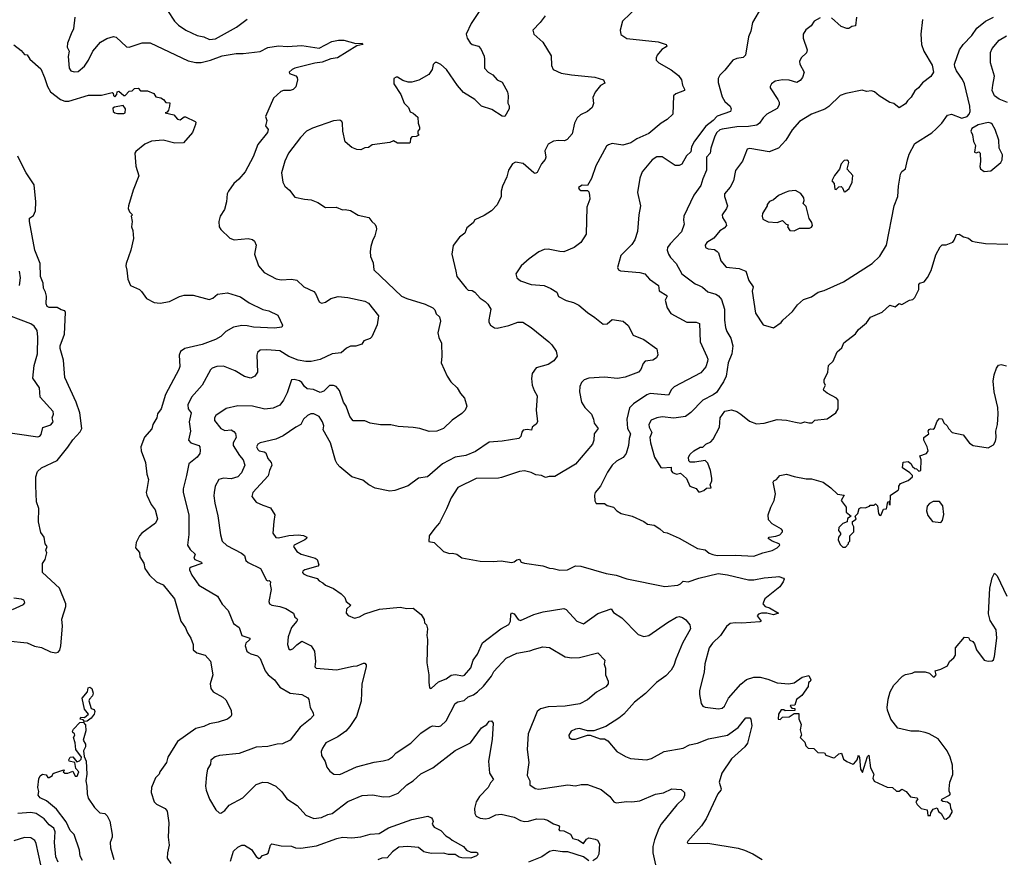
# Model space of a CAD drawing. Extents: x 1863118 to 1989590, y 394482 to 532474.
# Tile 99 of 215: x 1924159 to 1931679, y 473946 to 480355. Entities that reach past the tile are written whole.
import ezdxf

# ---------------------------------------------------------------- set-up
doc = ezdxf.new("R2010")
doc.units = 0

msp = doc.modelspace()

# ---------------------------------------------------------------- linework, layer by layer
at = {"layer": '0CON20XD'}
for points in [[(1928880, 480455), (1928763.8, 480345), (1928743.8, 480275), (1928751.2, 480241.2), (1928795, 480212.5), (1929035, 480185.7), (1929096.7, 480165), (1929101.2, 480155), (1929095, 480146.7), (1929062.8, 480127.2), (1929027.8, 480085), (1929019.4, 480065), (1929019.2, 480045), (1929040, 480025), (1929135, 479973.3), (1929189.8, 479929.8), (1929212.5, 479895), (1929221.4, 479855), (1929235.8, 479825), (1929235, 479813.3), (1929170.5, 479789.5), (1929153.3, 479775), (1929146.7, 479635), (1929105, 479593.3), (1929057.5, 479565), (1928965, 479485.8), (1928871.2, 479445), (1928826.7, 479415), (1928765, 479397.5), (1928685, 479410.8), (1928655, 479400.8), (1928640.9, 479389.1), (1928560.2, 479239.8), (1928525, 479142.5), (1928495, 479090), (1928455, 479092.5), (1928427.5, 479075), (1928430.7, 479060.7), (1928445, 479052.5), (1928495, 479050), (1928505, 479040), (1928510, 479015), (1928512.5, 478985), (1928491.2, 478925), (1928485, 478717.5), (1928443.8, 478655), (1928393.3, 478615), (1928315, 478584), (1928284.1, 478585.9), (1928195, 478604.3), (1928165, 478600), (1928125, 478582), (1928049.7, 478530.3), (1927990, 478475), (1927948.8, 478415), (1927956.2, 478385), (1927985, 478362.9), (1928064.5, 478334.5), (1928165, 478325.8), (1928215, 478304.3), (1928260, 478275), (1928273.4, 478243.4), (1928332.1, 478212.1), (1928387.6, 478197.6), (1928430, 478175), (1928495, 478118.8), (1928552.4, 478082.4), (1928615, 478031.2), (1928645.7, 478034.3), (1928685, 478066), (1928767.5, 478055), (1928805, 478020), (1928845, 477948), (1928926.7, 477915), (1929025, 477842.5), (1929033.6, 477796.4), (1929023.3, 477775), (1928994.1, 477755.9), (1928935, 477748.1), (1928920.2, 477729.8), (1928901.9, 477685), (1928885, 477665.7), (1928783.8, 477626.2), (1928725, 477616.5), (1928625, 477627.1), (1928505, 477619.2), (1928470, 477605), (1928450, 477585), (1928436.2, 477555), (1928434, 477515), (1928450, 477435), (1928476.2, 477395), (1928525, 477343.3), (1928542, 477305), (1928547.5, 477275), (1928576.9, 477235), (1928545.8, 477195), (1928544, 477145), (1928532.5, 477115), (1928405, 476961.9), (1928245, 476868.8), (1928201.7, 476868.3), (1928175, 476860), (1928145, 476877.1), (1928100.9, 476880.9), (1928065, 476900), (1928015, 476912.2), (1927975, 476906.7), (1927838.5, 476861.5), (1927815, 476855.7), (1927645, 476852.5), (1927504.2, 476785), (1927453.6, 476706.4), (1927419.1, 476620.9), (1927366.2, 476515), (1927328.8, 476475), (1927287.5, 476415), (1927282.5, 476372.5), (1927323.6, 476363.6), (1927395, 476296.7), (1927440.7, 476280.7), (1927465, 476283.8), (1927497.5, 476275), (1927535, 476246.7), (1927675, 476221.9), (1927775, 476219.4), (1927835, 476224.5), (1927915, 476211.1), (1927934.2, 476215.8), (1927955, 476233.3), (1927975, 476236.2), (1927990, 476215), (1928015, 476207.1), (1928155, 476185.7), (1928205, 476168), (1928234.2, 476165.8), (1928285, 476153.3), (1928343, 476157), (1928405, 476186.7), (1928445, 476183.3), (1928637.7, 476127.7), (1928715, 476116.2), (1928795, 476086.2), (1929085, 476029.8), (1929185, 476038.8), (1929205, 476048.2), (1929225, 476069.4), (1929263, 476063), (1929345, 476091.9), (1929492.1, 476127.9), (1929565, 476118.1), (1929725, 476079.4), (1929765, 476079.4), (1929845, 476094.4), (1929935, 476102.5), (1929955.8, 476105.8), (1929993, 476093), (1929996.7, 476085), (1929988.8, 476065), (1929964.2, 476025), (1929850, 475935), (1929834.2, 475895), (1929852.5, 475875), (1929885.6, 475865.6), (1929954, 475825), (1929915, 475813.5), (1929864.6, 475825.4), (1929824.5, 475825.5), (1929802.1, 475817.9), (1929790, 475805), (1929822.5, 475765), (1929811.2, 475758.8), (1929675, 475748.2), (1929622.2, 475752.2), (1929584.1, 475745.9), (1929558, 475722), (1929510.8, 475655), (1929449.2, 475595), (1929425, 475560), (1929392.4, 475437.6), (1929387.1, 475375), (1929352, 475235), (1929351.2, 475205), (1929363.3, 475135), (1929377.5, 475115), (1929395, 475106.7), (1929495.7, 475094.3), (1929525, 475100.8), (1929542, 475115), (1929572.9, 475175), (1929666.8, 475283.2), (1929710.3, 475319.7), (1929765, 475335.8), (1929815, 475335.7), (1929872.1, 475322.1), (1929945, 475292.5), (1930034.2, 475285.8), (1930075, 475294), (1930135, 475336.2), (1930185, 475350), (1930200, 475315), (1930196.4, 475303.6), (1930182.5, 475295), (1930180, 475265), (1930133, 475197), (1930092.5, 475165), (1930078.3, 475121.7), (1930045, 475120), (1930042.5, 475115), (1930055, 475100), (1930078.3, 475098.3), (1930078.3, 475081.7), (1930005, 475080), (1929995, 475087.5), (1929975, 475087.5), (1929953.3, 475055), (1929952.5, 475015), (1929967, 475013), (1929985, 475030), (1930035, 475032.5), (1930075, 475060), (1930108.3, 475058.3), (1930108.3, 475018.3), (1930127.5, 474975), (1930120, 474935), (1930130, 474895), (1930120, 474875), (1930155, 474840), (1930163, 474813), (1930180, 474795), (1930225, 474792.5), (1930255, 474762.5), (1930305, 474760), (1930315, 474740), (1930375, 474720), (1930385, 474722.5), (1930415, 474752.5), (1930435, 474757.5), (1930451.7, 474711.7), (1930475, 474692.5), (1930523, 474673), (1930530, 474675), (1930554, 474706), (1930565, 474740), (1930573, 474723), (1930581.2, 474635), (1930595, 474610), (1930635, 474730), (1930645, 474740), (1930655.7, 474645), (1930683.3, 474595), (1930674, 474565), (1930685, 474542.5), (1930785, 474497.5), (1930825, 474493.3), (1930855, 474467.5), (1930875, 474467.5), (1930895, 474482.5), (1930930, 474465), (1930963, 474423), (1931010, 474415), (1931018.3, 474408.3), (1931002.5, 474385), (1931012.5, 474365), (1931043.9, 474333.9), (1931090, 474325), (1931095, 474280), (1931115, 474280), (1931118.3, 474301.7), (1931135, 474330), (1931165, 474340), (1931175, 474310), (1931196.4, 474296.4), (1931220, 474255), (1931235, 474252.5), (1931262.5, 474275), (1931280, 474305), (1931280, 474315), (1931270, 474335), (1931267.5, 474365), (1931245, 474383.3), (1931208.3, 474388.3), (1931200, 474395), (1931202.5, 474405), (1931260, 474435), (1931267.5, 474445), (1931257.5, 474465), (1931257.5, 474485), (1931263.3, 474535), (1931286.1, 474593.9), (1931283.6, 474663.6), (1931266.2, 474725), (1931241.2, 474775), (1931172.5, 474865)], [(1929825, 480450), (1929756.4, 480333.6), (1929743.8, 480266.2), (1929723.8, 480225), (1929701.2, 480085), (1929685, 480066.7), (1929635, 480059.2), (1929604.5, 480045.5), (1929545, 479968.8), (1929505, 479932), (1929492.9, 479905), (1929493.1, 479875), (1929523.3, 479765), (1929545, 479730), (1929586, 479695), (1929592, 479675), (1929588, 479655), (1929485, 479618.2), (1929454.4, 479585), (1929398.5, 479541.5), (1929312, 479428), (1929290.4, 479385), (1929284, 479346), (1929251.4, 479315), (1929215, 479252.5), (1929195, 479241.4), (1929165, 479242.9), (1929065, 479309.4), (1929025, 479309.2), (1928990, 479285), (1928912, 479195), (1928894.2, 479145.8), (1928878, 479035), (1928899.2, 478935), (1928887.1, 478865), (1928878.3, 478738.3), (1928855.8, 478675), (1928835, 478638.8), (1928750, 478555), (1928723.6, 478463.6), (1928732.5, 478445), (1928747, 478437), (1928895.9, 478425.9), (1928932.5, 478415), (1928970, 478375), (1929038.8, 478325), (1929044, 478285), (1929100.7, 478250.7), (1929104.3, 478245), (1929089.2, 478215), (1929104.5, 478154.5), (1929132.6, 478112.6), (1929255, 478045.7), (1929325, 478045.7), (1929350, 478035), (1929356.5, 477895), (1929406.9, 477785), (1929414.2, 477765), (1929413, 477747), (1929399.2, 477705), (1929360.2, 477659.8), (1929157.8, 477552.2), (1929137.8, 477532.2), (1929115, 477488), (1928975, 477501.5), (1928949.3, 477490.7), (1928847, 477423), (1928817.3, 477392.7), (1928796.9, 477305), (1928802, 477235), (1928824.7, 477195), (1928812.6, 477157.4), (1928808.6, 477105), (1928790.9, 477045), (1928766.7, 477013.3), (1928716, 476985), (1928684.2, 476955), (1928647.8, 476902.2), (1928595.7, 476795), (1928554.5, 476745.5), (1928548, 476725), (1928551.7, 476681.7), (1928562.5, 476662.5), (1928625, 476661.2), (1928646.1, 476646.1), (1928693.3, 476635), (1928718.8, 476605), (1928752.5, 476585), (1928835.8, 476565.8), (1928925, 476525.7), (1928954.5, 476504.5), (1929005.5, 476495.5), (1929048.8, 476468.8), (1929075, 476443.8), (1929105, 476438), (1929195, 476398), (1929335, 476318), (1929395, 476307.8), (1929425, 476282), (1929451.7, 476271.7), (1929485, 476265.8), (1929625, 476268), (1929765, 476260), (1929835, 476286), (1929905, 476302.9), (1929945, 476322.5), (1929963.8, 476345), (1929960, 476355), (1929905, 476375.4), (1929874.2, 476395), (1929882.5, 476405), (1929935, 476412), (1929965, 476422.7), (1929985.8, 476445), (1929985.7, 476455.7), (1929976.7, 476465), (1929905, 476506.7), (1929878.3, 476538.3), (1929874, 476575), (1929896, 476635), (1929920, 476685), (1929930, 476735), (1929913.8, 476826.2), (1929917.5, 476835), (1929940, 476845), (1929965, 476876.7), (1930015, 476886), (1930075, 476868), (1930165, 476851.2), (1930205, 476850), (1930295, 476823.8), (1930355, 476781.2), (1930404.3, 476734.3), (1930456.4, 476726.4), (1930432.5, 476685), (1930470, 476635), (1930470, 476595), (1930510, 476565), (1930481.7, 476548.3), (1930478.3, 476521.7), (1930445, 476510), (1930415, 476480), (1930412.5, 476455), (1930427.5, 476435), (1930427.5, 476425), (1930412.5, 476405), (1930410, 476385), (1930425, 476350), (1930445, 476330), (1930465, 476330), (1930490, 476355), (1930490, 476365), (1930500, 476375), (1930500, 476415), (1930530, 476445), (1930530, 476485), (1930520, 476505), (1930520, 476525), (1930548.3, 476541.7), (1930540, 476565), (1930560, 476585), (1930570, 476625), (1930585, 476632.5), (1930615, 476630), (1930648.3, 476641.7), (1930655, 476650), (1930685, 476650), (1930695, 476660), (1930710, 476645), (1930717.5, 476585), (1930725, 476572.5), (1930735, 476570), (1930755, 476620), (1930778.3, 476621.7), (1930790, 476675), (1930798.3, 476678.3), (1930800, 476655), (1930807, 476653), (1930810, 476725), (1930867.5, 476765), (1930873.3, 476775), (1930872.5, 476795), (1930886.4, 476813.6), (1930945, 476837.5), (1930977.5, 476865), (1930977.5, 476875), (1930956.4, 476896.4), (1930900, 476935), (1930905, 476977.5), (1930945, 476982.5), (1930965, 476967.5), (1930977.5, 476945), (1930995, 476930), (1931007, 476927), (1931025, 476910), (1931040, 476915), (1931042.5, 476995), (1931032.5, 477025), (1931085, 477042.5), (1931097.5, 477065), (1931090, 477095), (1931063.8, 477145), (1931064, 477166), (1931102.5, 477195), (1931097.5, 477215), (1931105, 477227.5), (1931115, 477232.5), (1931135, 477230), (1931145, 477236.7), (1931165, 477290), (1931185, 477310), (1931205, 477307.5), (1931217, 477277), (1931242.5, 477255), (1931252.5, 477235), (1931280, 477205), (1931365, 477187.5), (1931413.6, 477123.6), (1931440, 477105), (1931555, 477087.5), (1931595, 477110), (1931611.7, 477138.3), (1931616.7, 477165), (1931613.6, 477213.6), (1931626.2, 477265), (1931632, 477345), (1931630, 477395), (1931602, 477515), (1931593.8, 477595), (1931601.2, 477645), (1931620, 477695), (1931635, 477717.5), (1931655, 477722.5), (1931695, 477712.5)], [(1924581.2, 480375), (1924568.8, 480285), (1924551.7, 480248.3), (1924523.8, 480175), (1924521.2, 480145), (1924537.5, 480115), (1924528.6, 480075), (1924535.8, 479985), (1924550, 479965), (1924575, 479956), (1924605, 479958.6), (1924655, 480000.8), (1924685.5, 480045), (1924717.5, 480115), (1924775, 480182.5), (1924825, 480210.8), (1924876.4, 480226.4), (1924895, 480222.5), (1924975, 480146.7), (1924995, 480146), (1925095, 480177.5), (1925155, 480179.4), (1925445, 480041.1), (1925505, 480027.5), (1925545, 480027.8), (1925616.7, 480045), (1925705, 480079.5), (1925812.9, 480097.1), (1925865, 480097.1), (1925995, 480112.9), (1926055, 480142.5), (1926135, 480154.4), (1926205, 480150.6), (1926315, 480158.6), (1926445, 480138.9), (1926542.4, 480187.6), (1926595, 480197.5), (1926635, 480197.5), (1926725, 480172.5), (1926773.3, 480175), (1926778.8, 480165), (1926735, 480154.4), (1926585, 480062.7), (1926535, 480055.3), (1926470, 480030), (1926412.8, 480022.8), (1926260, 479985), (1926238.8, 479975), (1926216.7, 479955), (1926220, 479945), (1926267.3, 479927.3), (1926278.8, 479915), (1926281.2, 479895), (1926268.6, 479841.4), (1926248.8, 479821.2), (1926225, 479813.8), (1926175, 479813.3), (1926154.1, 479805.9), (1926097.5, 479755), (1926037.5, 479615), (1926046.7, 479585), (1926037.5, 479545), (1926056.2, 479516.2), (1926051.2, 479495), (1925978.8, 479401.2), (1925941.7, 479308.3), (1925881.4, 479195), (1925833.2, 479136.8), (1925795, 479103.8), (1925754, 479045), (1925744, 479025), (1925738.6, 478965), (1925722.9, 478905), (1925690.8, 478855), (1925678.8, 478815), (1925683.3, 478775), (1925695, 478752.5), (1925765, 478686.2), (1925795.9, 478675.9), (1925905, 478684.2), (1925936.9, 478676.9), (1925953.3, 478665), (1925966.2, 478635), (1925952, 478565), (1925982, 478475), (1926025.7, 478425.7), (1926116.7, 478376.7), (1926155, 478370), (1926234.3, 478374.3), (1926275, 478365.8), (1926328, 478315), (1926405, 478281.2), (1926418.8, 478265), (1926445, 478202.5), (1926465, 478190), (1926495, 478199.2), (1926535, 478228.1), (1926592.5, 478242.5), (1926665, 478234.4), (1926795, 478206.9), (1926822.2, 478192.2), (1926898.8, 478095), (1926890, 478025), (1926848.8, 477935), (1926835, 477921.2), (1926787.5, 477905), (1926771.7, 477878.3), (1926725, 477862.5), (1926685, 477863.3), (1926655, 477847.5), (1926615, 477811.2), (1926545, 477804.5), (1926455, 477760.5), (1926385, 477745.6), (1926345, 477745.4), (1926285, 477757.4), (1926214.8, 477784.8), (1926145, 477826.2), (1926046.2, 477836.2), (1925995, 477832.5), (1925974, 477815), (1925969.2, 477795), (1925974, 477665), (1925953.8, 477635), (1925925, 477620), (1925875, 477632.2), (1925804, 477675), (1925715, 477709.5), (1925665, 477707.8), (1925630, 477695), (1925615, 477682), (1925551.4, 477565), (1925470.6, 477475), (1925442.5, 477415), (1925444.5, 477385), (1925467.5, 477355), (1925453.1, 477285), (1925463.5, 477215), (1925447.8, 477145), (1925465, 477125.6), (1925526.7, 477105), (1925534.1, 477094.1), (1925538, 477065), (1925533.8, 477045), (1925515, 477016.7), (1925450, 476965), (1925433.5, 476876.5), (1925408.6, 476775), (1925406.9, 476745), (1925451.5, 476575), (1925451.5, 476425), (1925441.8, 476345), (1925460.5, 476310.5), (1925500, 476275), (1925488, 476245), (1925496, 476235), (1925548, 476215), (1925551.2, 476205), (1925468.8, 476175), (1925455.8, 476165), (1925455.7, 476155), (1925473.1, 476115), (1925528.1, 476038.1), (1925668.8, 475955), (1925705, 475893.8), (1925750.8, 475845), (1925791.9, 475745), (1925835.3, 475715.3), (1925854.6, 475654.6), (1925916.7, 475635), (1925915.8, 475624.2), (1925885.7, 475595), (1925880, 475575), (1925893.8, 475535), (1925907.5, 475525)], [(1925287.1, 480425), (1925340.8, 480345), (1925372.6, 480312.6), (1925428.8, 480275), (1925515, 480233.5), (1925565, 480223.3), (1925607.5, 480205), (1925655, 480208.9), (1925815, 480297.5), (1925895, 480360)], [(1928171.2, 480385), (1928135, 480333.3), (1928076.7, 480275), (1928086.7, 480245), (1928153.4, 480183.4), (1928218.3, 480078.3), (1928220, 480005), (1928232.5, 479975), (1928295, 479948), (1928374.4, 479934.4), (1928552.7, 479917.3), (1928617.5, 479895), (1928628.3, 479871.7), (1928595, 479852.5), (1928555, 479802.5), (1928535, 479760), (1928540, 479715), (1928530, 479685), (1928495.5, 479654.5), (1928441.5, 479628.5), (1928416.7, 479605), (1928396.9, 479565), (1928377.1, 479485), (1928340.3, 479439.7), (1928318.8, 479431.2), (1928275, 479433.3), (1928235, 479427.3), (1928196, 479405), (1928168.8, 479355), (1928176, 479305), (1928171.7, 479288.3), (1928144, 479255), (1928112.3, 479187.7), (1928095, 479182), (1928085, 479186.2), (1928005, 479258), (1927945, 479266.7), (1927923.3, 479255), (1927892.3, 479207.7), (1927880, 479155), (1927846.7, 479085), (1927836.2, 479045), (1927836.7, 479005), (1927805, 478942.5), (1927762.5, 478895), (1927705, 478860), (1927635, 478827.5), (1927622.5, 478805), (1927575, 478767.5), (1927557.5, 478725), (1927517.5, 478695), (1927469.3, 478630.7), (1927460, 478565), (1927490, 478435), (1927496.7, 478395), (1927568, 478305), (1927585, 478290.6), (1927615, 478286.9), (1927634.2, 478275), (1927675, 478228.8), (1927714.5, 478204.5), (1927733.2, 478183.2), (1927756.2, 478145), (1927741.2, 478065), (1927741.2, 478045), (1927755, 478023.3), (1927784.1, 478004.1), (1927805, 478000), (1927895, 478021.4), (1927963.2, 478046.8), (1928002.5, 478045), (1928065, 478006.2), (1928200, 477895), (1928223.9, 477873.9), (1928256.7, 477825), (1928263, 477787), (1928239.3, 477750.7), (1928195, 477724), (1928103.6, 477696.4), (1928073.6, 477653.6), (1928067.5, 477615), (1928072.9, 477565), (1928087.1, 477525), (1928111.4, 477485), (1928104.2, 477375), (1928114.2, 477285), (1928103.2, 477266.8), (1928085.7, 477254.3), (1928073.8, 477245), (1928068.8, 477221.2), (1928035, 477226.2), (1928005, 477221.2), (1927995, 477207.5), (1927985.7, 477174.3), (1927971.2, 477158.8), (1927845, 477136.7), (1927745, 477130), (1927639.8, 477060.2), (1927565, 477028.1), (1927484.6, 477015.4), (1927388, 476965), (1927273.4, 476866.6), (1927205, 476856), (1927125, 476796.2), (1927025, 476760.8), (1926985, 476757.1), (1926875, 476778.6), (1926824.3, 476804.3), (1926779.1, 476839.1), (1926696.6, 476866.6), (1926605, 476940.8), (1926582.9, 476965), (1926570.4, 476990.4), (1926532.9, 477125), (1926476.9, 477225), (1926481.5, 477255), (1926471.1, 477285), (1926445, 477325.7), (1926405, 477347.5), (1926383.6, 477346.4), (1926357.4, 477332.6), (1926327.1, 477305), (1926306, 477265), (1926267.5, 477245), (1926172.4, 477177.6), (1926115, 477154.4), (1925995, 477125.7), (1925978.8, 477115), (1925968.8, 477095), (1925977.5, 477075), (1925988.8, 477065), (1926025, 477057.7), (1926038.2, 477048.2), (1926054.1, 477005), (1926079.2, 476975), (1926084.1, 476955), (1926066.6, 476915), (1926057.5, 476872.5), (1925939.2, 476745), (1925931.2, 476715), (1925965, 476673.3), (1926015, 476648.8), (1926075, 476630), (1926106.4, 476576.4), (1926098.8, 476525), (1926091.2, 476435), (1926115, 476402.5), (1926135, 476398.9), (1926215, 476416.7), (1926285, 476422.9), (1926326.8, 476416.8), (1926352.5, 476405), (1926350, 476395), (1926337.5, 476385), (1926256.2, 476345), (1926250.8, 476335), (1926254.2, 476325), (1926276, 476296), (1926307.5, 476275), (1926416.7, 476245), (1926430, 476235), (1926442.5, 476195), (1926435, 476184), (1926336.7, 476155), (1926322.5, 476145), (1926320, 476135), (1926327.5, 476125), (1926352.7, 476112.7), (1926430.7, 476090.7), (1926445, 476072.5), (1926475, 476057.5), (1926495, 476037.5), (1926555, 476013.3), (1926615, 475972.5), (1926642.5, 475945), (1926653.3, 475915), (1926687.5, 475885), (1926653.8, 475855), (1926653.3, 475825), (1926667, 475807), (1926715, 475787.5), (1926755, 475796.2), (1926795, 475820), (1926905.7, 475854.3), (1927065, 475870), (1927115, 475860.8), (1927165, 475863.3), (1927226, 475816), (1927247, 475777), (1927251.7, 475751.7), (1927267, 475737), (1927272.5, 475705), (1927267.5, 475655), (1927273.3, 475625), (1927268.8, 475445), (1927283.3, 475355), (1927283.3, 475295), (1927288.3, 475258.3), (1927295, 475250), (1927305, 475252.5), (1927358.2, 475301.8), (1927415, 475324.6), (1927455, 475350.8), (1927485, 475356.2), (1927544.4, 475345.6), (1927557.2, 475352.8), (1927605, 475408), (1927621.8, 475465), (1927655, 475512.9), (1927692.6, 475597.4), (1927834.7, 475705.3), (1927895, 475737.8), (1927906.7, 475763.3), (1927908.8, 475815), (1927915, 475828.2), (1927935, 475820.3), (1927967.1, 475777.1), (1927985, 475768.9), (1928085, 475814.4), (1928155.6, 475835.6)], [(1927674, 480425), (1927605.8, 480325), (1927569.2, 480245), (1927577.5, 480215), (1927599.1, 480179.1), (1927615.6, 480165.6), (1927662.7, 480152.7), (1927681.7, 480131.7), (1927706.8, 480076.8), (1927709.6, 480055)], [(1930271.3, 480368.7), (1930227.3, 480342.7), (1930202.7, 480307.3), (1930163, 480277), (1930142, 480245), (1930142, 480215), (1930173.8, 480125), (1930168.3, 480101.7), (1930126.1, 480063.9), (1930113.9, 480036.1), (1930116.2, 480015), (1930151.4, 479955), (1930137.1, 479915), (1930119.1, 479890.9), (1930095, 479875.7), (1930035, 479892.9), (1929985, 479897.1), (1929927.5, 479885), (1929900, 479865), (1929890, 479845), (1929891.2, 479835), (1929950, 479745), (1929958.9, 479725), (1929958.5, 479705), (1929945, 479678.1), (1929866, 479635), (1929837.5, 479605)], [(1929915, 478003.3), (1929975, 478043.3), (1929987.3, 478062.7), (1930061.2, 478128.8), (1930100.3, 478179.7), (1930145, 478218.8), (1930205, 478238.8), (1930257.5, 478275), (1930301.7, 478288.3), (1930450, 478355), (1930668.8, 478495), (1930728.8, 478551.2), (1930778.8, 478635), (1930837.5, 478935), (1930864.3, 479005), (1930870.6, 479085), (1930886.7, 479175), (1930895, 479197.5), (1930925, 479217.5), (1930939.2, 479285), (1930950.9, 479329.1), (1930995, 479408.8), (1931125, 479492), (1931159.3, 479520.7), (1931200.8, 479565), (1931245, 479626.2), (1931275, 479633.8), (1931355, 479603.3), (1931394, 479615), (1931410.6, 479635), (1931416.7, 479655), (1931414.4, 479695), (1931375.8, 479865), (1931359.7, 479899.7), (1931312.5, 479965), (1931300, 479995), (1931299.2, 480015), (1931337.1, 480125), (1931363.8, 480166.2), (1931430.6, 480235), (1931469.1, 480290.9), (1931536.2, 480345), (1931596.2, 480373.8)], [(1930550, 480375), (1930542, 480308), (1930515, 480302), (1930492.3, 480287.7), (1930475, 480288), (1930432.2, 480302.2), (1930358.3, 480368.3)], [(1931054.5, 480355.5), (1931040, 480245), (1931047.1, 480165), (1931063.6, 480113.6), (1931127.9, 480007.9), (1931138, 479955), (1931117.6, 479922.4), (1931055, 479874), (1931024.3, 479835), (1930995, 479811.2), (1930967.3, 479762.7), (1930940, 479735), (1930925, 479713.3), (1930875, 479683.3), (1930834.1, 479714.1), (1930805, 479724.2), (1930723.3, 479775), (1930686.7, 479805), (1930665, 479812.5), (1930625, 479807.8), (1930592.7, 479817.3), (1930467.7, 479792.3), (1930425, 479776), (1930337.9, 479692.1), (1930307.6, 479672.4), (1930205, 479634.4), (1930115, 479578.1), (1930058.9, 479515), (1930010.6, 479435), (1929955, 479374.3), (1929884.1, 479345.9), (1929735, 479372.5), (1929715, 479366.2), (1929679.4, 479275), (1929625.6, 479205), (1929610, 479125), (1929585, 479075.8), (1929542.9, 479025), (1929541.9, 479005), (1929564.4, 478935), (1929558.1, 478915), (1929524.3, 478865), (1929525.8, 478845), (1929552.9, 478805), (1929555.8, 478785), (1929540, 478765), (1929506.4, 478743.6), (1929461.5, 478688.5), (1929408, 478655), (1929394, 478635), (1929396.1, 478616.1), (1929415.8, 478605.8), (1929465, 478600), (1929486.9, 478586.9), (1929495.6, 478575), (1929513.6, 478513.6), (1929555, 478467.1), (1929655, 478455.5), (1929704.6, 478434.6), (1929727.8, 478365), (1929761.1, 478315), (1929753.4, 478283.4), (1929778, 478115), (1929836.1, 478026.1), (1929915, 478003.3)], [(1931704.1, 479724.1), (1931639.2, 479749.2), (1931605, 479774.3), (1931585.5, 479815), (1931590.8, 479855), (1931604.6, 479925), (1931574.4, 480025), (1931574.5, 480105), (1931585.6, 480135), (1931640.5, 480199.5), (1931695, 480232.9)], [(1924113.3, 480163.3), (1924170, 480120), (1924195, 480088.8), (1924215, 480087.5), (1924236.2, 480055), (1924319.5, 479979.5), (1924348.5, 479915), (1924370.5, 479845), (1924394.7, 479804.7), (1924470, 479745), (1924503.6, 479733.6), (1924535, 479733.3), (1924685, 479779.2), (1924785, 479780), (1924865, 479798.8), (1924872.5, 479795), (1924876.1, 479776.1), (1924885, 479766.7), (1924900.8, 479785), (1924903.3, 479805), (1924915, 479809.2), (1924955, 479775.7), (1924965, 479776.9), (1924995, 479810), (1925017, 479813), (1925035, 479830), (1925063, 479833), (1925082.7, 479812.7), (1925135, 479812), (1925182.5, 479792.5), (1925200, 479765), (1925237.7, 479757.7), (1925257.5, 479745), (1925275, 479722.5), (1925305, 479720), (1925303.8, 479695), (1925296.2, 479663.8), (1925285, 479650), (1925270, 479645), (1925335, 479628.8), (1925365, 479596.7), (1925385, 479591.2), (1925415, 479613.8), (1925425, 479614), (1925499.1, 479579.1), (1925503.9, 479573.9), (1925502, 479555), (1925478, 479495), (1925408.8, 479415), (1925343.4, 479413.4), (1925253.5, 479436.5), (1925165, 479428), (1925115, 479404), (1925045, 479348.8), (1925037.5, 479335), (1925046.6, 479236.6), (1925067.9, 479162.1), (1925025.8, 479055), (1924988.8, 478935), (1924987.5, 478915), (1924998.3, 478888.3), (1925020, 478865), (1925010, 478855), (1925017.5, 478815), (1925013.3, 478775), (1925023.3, 478745), (1925028.8, 478685), (1925007.5, 478595), (1924972, 478495), (1924969.2, 478475), (1924976, 478444), (1924984.4, 478375), (1925005, 478326), (1925074, 478295), (1925090.3, 478280.3), (1925126.6, 478226.6), (1925185, 478197.1), (1925231.3, 478191.3), (1925303, 478203), (1925379.1, 478240.9), (1925415, 478252.2), (1925485, 478251.4), (1925605, 478219.4), (1925635, 478230.6), (1925669.1, 478260.9), (1925745, 478270.6), (1925845, 478240), (1925911.4, 478195), (1926015, 478142.5), (1926062.3, 478132.3), (1926130.5, 478100.5), (1926166.7, 478023.3), (1926161.7, 478008.3), (1926105, 477999.2), (1925945, 478008.5), (1925895, 478017.7), (1925855, 478021.2), (1925793.1, 478006.9), (1925733.8, 477975), (1925695, 477935.8), (1925655, 477913.1), (1925553.4, 477876.6), (1925420, 477845), (1925387.9, 477822.1), (1925377.5, 477795), (1925383, 477707), (1925375.6, 477685), (1925272.7, 477495), (1925239.5, 477385), (1925212.7, 477347.3), (1925206.7, 477315), (1925175.8, 477265), (1925167.7, 477232.3), (1925111.7, 477168.3), (1925084.2, 477095), (1925085.8, 477065), (1925120.8, 476975), (1925130, 476885), (1925142, 476845), (1925129.5, 476769.5), (1925124.2, 476745), (1925129.2, 476725), (1925164.2, 476655), (1925194.2, 476615), (1925212.5, 476545), (1925195, 476512), (1925091.2, 476435), (1925075, 476416.2), (1925048, 476365), (1925042.7, 476322.7), (1925075, 476287.5), (1925076.2, 476255), (1925105.9, 476205.9), (1925115.8, 476165), (1925151.4, 476115), (1925205, 476064.3), (1925255, 476042.5), (1925342.5, 475935), (1925390, 475765), (1925425, 475713.3), (1925440, 475675), (1925466, 475635), (1925483.3, 475585), (1925483.9, 475543.9), (1925512.4, 475522.4), (1925575, 475504.3), (1925615, 475458.8), (1925633.8, 475355), (1925613.1, 475285), (1925619.1, 475249.1), (1925635.6, 475225.6), (1925710, 475185), (1925734.1, 475164.1), (1925773.8, 475085), (1925776.4, 475046.4), (1925771.2, 475035), (1925745, 475017.1), (1925675, 474992), (1925608.8, 474981.2), (1925565, 474960.8), (1925505, 474944.2), (1925364.1, 474845.9), (1925290, 474725), (1925280, 474685), (1925230, 474615), (1925224.1, 474595.9), (1925195, 474568.8), (1925164.4, 474495), (1925163.3, 474455), (1925185.5, 474385.5), (1925205, 474367.5), (1925268.8, 474335), (1925284.2, 474314.2), (1925297.5, 474225), (1925292.5, 474115), (1925300, 474055), (1925288.6, 473995), (1925284.2, 473955), (1925314.4, 473915)], [(1927709.6, 480055), (1927708.1, 479985), (1927735.7, 479955), (1927773.5, 479933.5), (1927805, 479895.7), (1927845, 479879.2), (1927884.3, 479805), (1927890, 479775), (1927888, 479718), (1927897, 479697), (1927896.7, 479675), (1927863.8, 479616.2), (1927845, 479617.5), (1927765, 479670), (1927686.7, 479695), (1927634.2, 479745), (1927548.5, 479798.5), (1927501.6, 479851.6), (1927419.1, 479975), (1927375, 480012.9), (1927345, 480028), (1927332.3, 480027.7), (1927316.4, 480013.6), (1927310, 479975), (1927283, 479937), (1927207.7, 479892.3), (1927155, 479878.8), (1927125, 479878.8), (1927085, 479890), (1927045, 479917.5), (1927033, 479917), (1927017.5, 479905), (1927017.5, 479865), (1927068.8, 479785), (1927095, 479717.5), (1927111.7, 479701.7), (1927127.5, 479685), (1927141.7, 479651.7), (1927165, 479642.5), (1927200.7, 479610.7), (1927202.5, 479565), (1927212.5, 479535), (1927211.7, 479518.3), (1927200, 479505), (1927200, 479485), (1927207, 479473), (1927186.4, 479463.6), (1927155, 479460), (1927143, 479447), (1927141.7, 479418.3), (1927136.4, 479413.6), (1927045, 479413.3), (1927015, 479430), (1926985, 479416.7), (1926850.7, 479399.3), (1926821.7, 479378.3), (1926795, 479377.5), (1926765, 479362.5), (1926733, 479363), (1926695, 479380), (1926643.9, 479423.9), (1926627.5, 479505), (1926624, 479565), (1926618.8, 479578.8), (1926605, 479588), (1926555, 479581.9), (1926395, 479526.4), (1926350, 479505), (1926304.7, 479455.3), (1926213.1, 479335), (1926184.3, 479275), (1926157.5, 479185), (1926168, 479115), (1926185, 479083.3), (1926220, 479055), (1926261.2, 479001.2), (1926335, 478984.2), (1926385, 478981.2), (1926435, 478960), (1926495, 478922), (1926575, 478924.4), (1926625, 478903.3), (1926645, 478906.7), (1926685, 478897.5), (1926744.2, 478864.2), (1926826.1, 478846.1), (1926847.5, 478815), (1926873, 478793), (1926882.5, 478775), (1926883.3, 478755), (1926871.2, 478705), (1926852.3, 478667.7), (1926840, 478625), (1926836.7, 478585), (1926837, 478547), (1926859.3, 478499.3), (1926863.8, 478445), (1927075, 478244.2), (1927115, 478225.7), (1927255, 478184.4), (1927315.5, 478155.5), (1927330.3, 478140.3), (1927340.6, 478110.6), (1927365.7, 478085.7), (1927373.9, 478053.9), (1927353.1, 477965), (1927359.7, 477929.7), (1927379.2, 477885), (1927383.3, 477785), (1927378.8, 477735), (1927424.1, 477634.1), (1927451.7, 477591.7), (1927500, 477545), (1927525, 477502.5), (1927556.7, 477465), (1927573.3, 477405), (1927560, 477375), (1927535, 477350), (1927461.2, 477298.8), (1927395, 477235.8), (1927345, 477214.4), (1927285, 477211.9), (1927215, 477234.3), (1927165, 477242.9), (1927049.3, 477249.3), (1926993, 477263), (1926915, 477263.8), (1926835, 477276.2), (1926795, 477294), (1926705, 477294.2), (1926680.8, 477325), (1926652.2, 477405), (1926631.5, 477435), (1926600.6, 477525), (1926575, 477555.8), (1926555, 477562.9), (1926525, 477561.9), (1926480.8, 477519.2), (1926455, 477510.5), (1926402.6, 477532.6), (1926355, 477537.8), (1926334.1, 477554.1), (1926314.7, 477584.7), (1926295, 477599.1), (1926255, 477609.2), (1926235, 477606.2), (1926202.8, 477507.2), (1926175, 477452), (1926145, 477413.1), (1926095, 477389.4), (1926032.4, 477382.4), (1925936.1, 477403.9), (1925825, 477408), (1925735, 477388), (1925658.1, 477335), (1925645.6, 477315), (1925647.8, 477295), (1925695.5, 477235), (1925725, 477218.4), (1925775, 477223.8), (1925795, 477212.7), (1925807.2, 477197.2), (1925812.9, 477165), (1925790.4, 477125), (1925789.2, 477105), (1925837.6, 477027.6), (1925865.8, 476995), (1925877.5, 476955), (1925852.5, 476895), (1925824.6, 476865.4), (1925775, 476850.8), (1925714.6, 476855.4), (1925679.2, 476845), (1925651.9, 476795), (1925644.5, 476745.5), (1925641.3, 476721.3), (1925648.9, 476665), (1925672.7, 476567.3), (1925692.6, 476422.6), (1925705.7, 476375), (1925741.9, 476341.9), (1925853.7, 476283.7), (1925876.2, 476265), (1925887.3, 476227.3), (1925902.8, 476212.8), (1925998.8, 476165), (1926045, 476077.5), (1926055, 476071.2), (1926065, 476073.3), (1926073.3, 476065), (1926070.8, 476045), (1926080, 476005), (1926062, 475915), (1926066.1, 475896.1), (1926085, 475886.2), (1926145, 475877.1), (1926191.3, 475861.3), (1926250, 475825), (1926261.2, 475795), (1926275.8, 475785), (1926280.6, 475775), (1926276.5, 475765), (1926235.7, 475715), (1926210, 475645), (1926204.5, 475585), (1926213.6, 475553.6), (1926225, 475546), (1926245, 475552.5), (1926275, 475584.2), (1926315, 475612.5), (1926345, 475596.2), (1926385.9, 475575.9), (1926410, 475535), (1926418, 475455), (1926412.9, 475415), (1926422.5, 475405), (1926577.6, 475392.4), (1926705, 475421.4), (1926737.1, 475422.9), (1926785, 475443.3), (1926795, 475442.5), (1926805, 475430), (1926806.2, 475415), (1926772.5, 475285), (1926767.6, 475152.4), (1926730.6, 475035), (1926680.6, 474959.4), (1926649.2, 474925), (1926587.8, 474882.2), (1926498, 474835), (1926470.8, 474795), (1926461.7, 474768.3), (1926465, 474737.5), (1926493, 474693), (1926505, 474650), (1926527.9, 474617.9), (1926557, 474597), (1926605, 474592.9), (1926732.5, 474652.5), (1926865, 474688.9), (1926935, 474697.5), (1926975, 474708.9), (1927005, 474728.1), (1927035, 474758.6), (1927145, 474833.1), (1927221.7, 474908.3), (1927295, 474957.5), (1927315, 474965.6), (1927355, 474959.5), (1927376.1, 474963.9), (1927415, 475004.2), (1927485, 475135.7), (1927505, 475147.1), (1927552.4, 475157.6), (1927585, 475186.9), (1927625, 475201.5), (1927655.8, 475224.2), (1927702.4, 475267.6), (1927761.5, 475345), (1927780, 475380), (1927875, 475482.5), (1927955, 475520), (1928055, 475538.6), (1928089.5, 475550.5), (1928155, 475568.6), (1928205, 475564), (1928325, 475492.5), (1928375, 475484.4), (1928435, 475487.8), (1928575, 475522.5), (1928626.7, 475465), (1928623.3, 475435), (1928633.8, 475405), (1928634, 475355), (1928653.3, 475305), (1928653.3, 475285), (1928635, 475262), (1928565, 475222.9), (1928495, 475164.2), (1928436.1, 475133.9), (1928325, 475113.9), (1928195, 475110), (1928136.7, 475095), (1928111.2, 475075), (1928043.1, 474905), (1928034.4, 474785), (1928048, 474685), (1928036.9, 474613.1), (1928035.7, 474585), (1928055.8, 474545), (1928056, 474515), (1928095, 474487.1), (1928125, 474481.9), (1928345, 474514), (1928405, 474508), (1928446.4, 474516.4), (1928495, 474516.7), (1928598.7, 474478.7), (1928665.5, 474425.5), (1928695.8, 474385.8), (1928715, 474378), (1928795, 474388.6), (1928835, 474385.8), (1928895, 474392.5), (1929015, 474444.2), (1929075, 474454), (1929140, 474485), (1929209.7, 474479.7), (1929235.7, 474455), (1929236.6, 474433.4), (1929225, 474406.7), (1929178.7, 474361.3), (1929058.9, 474215), (1929039.5, 474180.5), (1929007.5, 474095), (1928994.5, 474045), (1928995.4, 473995.4), (1929015.7, 473905)], [(1924905, 479638.6), (1924955, 479638.8), (1924965, 479643.8), (1924967.1, 479675), (1924949.1, 479699.1), (1924881.9, 479688.1), (1924870.8, 479679.2), (1924874, 479655), (1924885, 479644.2), (1924905, 479638.6)], [(1929837.5, 479605), (1929809.2, 479565), (1929788.9, 479551.1), (1929725, 479539.6), (1929635, 479537.5), (1929525, 479520.4), (1929505.4, 479514.6), (1929484.4, 479495), (1929467.8, 479465), (1929437.5, 479375), (1929432.5, 479335), (1929403.6, 479305), (1929403.9, 479206.1), (1929375, 479140), (1929361.6, 479088.4), (1929307.1, 479015), (1929230.8, 478855), (1929228, 478825), (1929233.8, 478795), (1929214.5, 478735.5), (1929125.7, 478645), (1929107.5, 478615), (1929104.3, 478595), (1929114.2, 478565), (1929129.7, 478539.7), (1929173.1, 478495), (1929215.6, 478415), (1929318.7, 478338.7), (1929347.5, 478325), (1929374.1, 478314.1), (1929415, 478278), (1929475, 478259.4), (1929496.2, 478246.2), (1929518.9, 478218.9), (1929542.4, 478145), (1929541.9, 478061.9), (1929549.5, 478005), (1929560, 477975), (1929590.6, 477925), (1929604.5, 477865), (1929598.2, 477805), (1929570.9, 477735), (1929555.5, 477634.5), (1929535, 477591.2), (1929479.7, 477510.3), (1929455, 477491.2), (1929375, 477452), (1929284.2, 477355.8), (1929245, 477326.2), (1929155, 477314.2), (1929065, 477322.9), (1929025, 477317.1), (1928980.7, 477299.3), (1928964.2, 477265), (1928966.9, 477245), (1928987.5, 477205), (1928971.9, 477165), (1928977.5, 477125), (1929006.7, 477015), (1929055, 476937.5), (1929065, 476933.8), (1929135, 476940), (1929133.8, 476915), (1929145, 476900), (1929175, 476886.7), (1929205, 476892.5), (1929252.3, 476852.3), (1929277.5, 476795), (1929326.1, 476776.1), (1929342.3, 476752.3), (1929355, 476750), (1929385, 476762.5), (1929405, 476780), (1929438.8, 476781.2), (1929433.3, 476805), (1929446, 476835), (1929446, 476855), (1929433.9, 476913.9), (1929415, 476970), (1929395, 476990), (1929315, 476977.5), (1929278.3, 476978.3), (1929268.3, 476988.3), (1929267.5, 477015), (1929280.7, 477039.3), (1929307.5, 477065), (1929355, 477092.5), (1929377, 477093), (1929400, 477115), (1929436.4, 477133.6), (1929456.1, 477153.9), (1929503.3, 477245), (1929507.5, 477315), (1929543.9, 477366.1), (1929595, 477376.7), (1929635, 477363.8), (1929667.5, 477345), (1929731.7, 477291.7), (1929785, 477270.8), (1929844.2, 477275.8), (1929945, 477302.9), (1930015, 477298), (1930085, 477283.3), (1930125, 477276.2), (1930155, 477286.7), (1930185, 477276.7), (1930211.7, 477278.3), (1930232.5, 477297.5), (1930325, 477308.8), (1930391.2, 477355), (1930410, 477385), (1930410.7, 477450.7), (1930397.5, 477465), (1930325, 477503.8), (1930300, 477525), (1930297.5, 477535), (1930312.5, 477565), (1930303.6, 477583.6), (1930303.8, 477605), (1930330, 477665), (1930336.7, 477715), (1930370.7, 477749.3), (1930401.2, 477818.8), (1930438.8, 477851.2), (1930452.3, 477887.7), (1930542.7, 477957.3), (1930565, 477990), (1930625, 478040), (1930656.8, 478083.2), (1930745, 478122.9), (1930805, 478176.2), (1930845, 478164), (1930875, 478187.5), (1930895, 478180), (1930955, 478213.8), (1930980.5, 478219.5), (1930995, 478233.3), (1931026.7, 478295), (1931026.7, 478335), (1931033.3, 478345), (1931065.8, 478354.2), (1931092.7, 478387.3), (1931120.5, 478439.5), (1931155, 478560), (1931189.3, 478620.7), (1931205, 478637.5), (1931235, 478637.5), (1931285, 478657.5), (1931297, 478673), (1931313.6, 478716.4), (1931335, 478717.5), (1931366.4, 478696.4), (1931405, 478686.2), (1931432.5, 478665), (1931455, 478658.8), (1931535, 478646), (1931705, 478642)], [(1931525, 479196.7), (1931575, 479201.2), (1931653.3, 479265), (1931663.3, 479285), (1931666.1, 479323.9), (1931639.2, 479375), (1931637.1, 479435), (1931607.6, 479517.6), (1931585, 479556.7), (1931575, 479566.2), (1931555, 479570.8), (1931478.5, 479551.5), (1931431.2, 479525), (1931424, 479505), (1931436, 479475), (1931442.5, 479425), (1931457.5, 479395), (1931451.2, 479345), (1931465, 479339.2), (1931485, 479345.8), (1931495, 479337.5), (1931497.9, 479272.1), (1931492, 479235), (1931496.4, 479216.4), (1931525, 479196.7)], [(1924065, 475613.1), (1924215, 475599.2), (1924272.7, 475572.7), (1924325, 475563.8), (1924395, 475530), (1924435, 475522), (1924452.3, 475527.7), (1924465, 475543.3), (1924473.3, 475576.7), (1924485.4, 475725), (1924481.1, 475778.9), (1924510.5, 475875), (1924511.5, 475895), (1924462.9, 476015), (1924332, 476135), (1924332.5, 476205), (1924354, 476235), (1924366.7, 476285), (1924358, 476305), (1924368, 476335), (1924354.3, 476355), (1924345.8, 476405), (1924319.5, 476439.5), (1924301.9, 476521.9), (1924305.8, 476625), (1924288.6, 476675), (1924283, 476797), (1924283.2, 476866.8), (1924294.4, 476905.6), (1924325, 476933.8), (1924445, 476989.2), (1924527.8, 477092.2), (1924565, 477148.6), (1924621.7, 477208.3), (1924633.8, 477235), (1924617.8, 477355), (1924589.5, 477435), (1924504.3, 477625), (1924493.3, 477755), (1924466.9, 477845), (1924468.9, 477865), (1924501.9, 477955), (1924509.3, 478119.3), (1924502.5, 478132.5), (1924475, 478140), (1924445, 478157.9), (1924385, 478158.9), (1924370, 478165), (1924360.8, 478185), (1924362.9, 478245), (1924355, 478276.2), (1924341.9, 478305), (1924339.5, 478345), (1924317.7, 478395), (1924315.7, 478495), (1924275, 478596.7), (1924233.1, 478815), (1924235, 478840), (1924265, 478860.8), (1924279.4, 478895), (1924281.5, 478965), (1924269.2, 479095), (1924208.9, 479185), (1924166.5, 479265), (1924145, 479313.8)], [(1930455, 479040), (1930465, 479042.5), (1930493, 479067), (1930517.5, 479115), (1930522.5, 479165), (1930477.5, 479215), (1930492.5, 479265), (1930490, 479275), (1930475, 479282.5), (1930455, 479280), (1930432.5, 479255), (1930420, 479215), (1930382.5, 479165), (1930362.5, 479125), (1930380, 479105), (1930385, 479062.5), (1930395, 479060), (1930415, 479080), (1930431.7, 479081.7), (1930442.5, 479072.5), (1930455, 479040)], [(1930075, 478743.8), (1930115, 478763.8), (1930190, 478765), (1930205, 478772.5), (1930213.3, 478785), (1930207.7, 478807.7), (1930188.3, 478838.3), (1930165, 478930), (1930143, 478953), (1930150, 478975), (1930147.5, 478995), (1930125, 479027.5), (1930085, 479050), (1930033.6, 479046.4), (1930005, 479036.7), (1929955, 479012.5), (1929915, 478980), (1929885, 478967.5), (1929867.5, 478945), (1929867, 478933), (1929832.5, 478875), (1929830, 478855), (1929833.6, 478833.6), (1929875, 478813.3), (1929943.6, 478806.4), (1929985, 478822.5), (1930013.6, 478793.6), (1930028.3, 478788.3), (1930022.5, 478775), (1930040, 478745), (1930075, 478743.8)], [(1924158.5, 478325), (1924166.2, 478385), (1924156.9, 478435)], [(1923997, 477213), (1924297.9, 477172.1), (1924312.9, 477177.1), (1924321.9, 477188.1), (1924335, 477242), (1924396.3, 477263.7), (1924415.7, 477285), (1924406.9, 477315), (1924418.1, 477345), (1924415.7, 477365), (1924315, 477473.8), (1924309.4, 477545), (1924259.7, 477619.7), (1924270, 477715), (1924295.5, 477805), (1924298.5, 477935), (1924293.7, 477983.7), (1924268.6, 478015), (1924243.9, 478033.9), (1924000, 478125)], [(1931195, 476517.5), (1931206.4, 476533.6), (1931217, 476577), (1931210, 476645), (1931185, 476676.7), (1931135, 476677.5), (1931107, 476663), (1931088.3, 476641.7), (1931083.3, 476605), (1931095, 476570), (1931130, 476525), (1931195, 476517.5)], [(1931172.5, 474865), (1931105, 474903.3), (1931075, 474913.3), (1931025, 474923.8), (1930965, 474923.3), (1930865, 474947.5), (1930813.3, 475015), (1930786.7, 475085), (1930783.3, 475105), (1930791.7, 475168.3), (1930806.2, 475225), (1930835, 475276.7), (1930900, 475345), (1930924.3, 475355.7), (1930973.9, 475366.1), (1930995, 475376.7), (1931075, 475376.7), (1931107, 475367), (1931135, 475340), (1931145, 475340), (1931157.5, 475355), (1931150, 475385), (1931193.6, 475396.4), (1931246.1, 475423.9), (1931260, 475455), (1931293.8, 475485), (1931306.2, 475505), (1931305, 475560), (1931375, 475642.5), (1931405, 475640), (1931415, 475620), (1931439.3, 475609.3), (1931451.7, 475591.7), (1931467.5, 475545), (1931525, 475467.5), (1931555, 475457.5), (1931585, 475460), (1931595, 475470), (1931603.3, 475495), (1931622.5, 475635), (1931617, 475697), (1931570, 475770), (1931558.9, 475818.9), (1931568.6, 476015), (1931586.1, 476093.9), (1931605, 476130), (1931625, 476110), (1931697.5, 475955)], [(1924104.1, 475854.1), (1924188.8, 475891.2), (1924198.8, 475905), (1924196.7, 475915), (1924190, 475925), (1924172.3, 475932.3), (1924115, 475938.6)], [(1928155.6, 475835.6), (1928315, 475861.2), (1928332.3, 475852.3), (1928413.8, 475763.8), (1928465, 475743.1), (1928575, 475823.5), (1928675, 475858.1), (1928695, 475830), (1928758.4, 475788.4), (1928882.2, 475662.2), (1928925, 475648.1), (1928965, 475655.6), (1929107.5, 475755), (1929175, 475793.3), (1929195, 475799.4), (1929221.7, 475791.7), (1929246, 475775), (1929275.8, 475735.8), (1929283.1, 475705), (1929221.5, 475595), (1929170.6, 475475), (1929155.7, 475425), (1929135, 475388.8), (1929092.8, 475347.2), (1929021.4, 475295), (1928938.6, 475211.4), (1928854, 475146), (1928772, 475055), (1928735, 475024.2), (1928635, 474960), (1928545, 474926.2), (1928495, 474926.2), (1928435, 474944.2), (1928405, 474940.6), (1928371.2, 474925), (1928353.8, 474895), (1928356.7, 474875), (1928375, 474862), (1928405, 474864), (1928495, 474893.8), (1928515, 474893.3), (1928593, 474867), (1928625.8, 474865.8), (1928651.2, 474851.2), (1928718.7, 474768.7), (1928785, 474730), (1928825, 474715.7), (1928945, 474705.7), (1928985, 474715.7), (1929081.5, 474768.5), (1929225, 474795.5), (1929275, 474819.6), (1929335, 474833.2), (1929420, 474865), (1929565, 474893.2), (1929646.8, 474953.2), (1929705, 475026.9), (1929735, 475025.8), (1929742.9, 475015), (1929750.3, 474965), (1929717.8, 474832.2), (1929697.1, 474805), (1929595, 474713.1), (1929522.1, 474605), (1929500.5, 474535), (1929515.6, 474485), (1929513.3, 474475), (1929491.9, 474445), (1929401.4, 474255), (1929365, 474202), (1929262.5, 474085), (1929257.5, 474075), (1929265, 474067.5), (1929415, 474069.4), (1929645, 474031.4), (1929695, 474016.9), (1929758.6, 473988.6), (1929830, 473945)], [(1925907.5, 475525), (1925924.1, 475514.1), (1925975, 475498.8), (1925995, 475478.8), (1926032.9, 475385), (1926055.4, 475355.4), (1926105.4, 475315.4), (1926145, 475259.2), (1926224.5, 475214.5), (1926315, 475204.2), (1926359.7, 475179.7), (1926368, 475165), (1926377.5, 475105), (1926400, 475065), (1926402, 475045), (1926378, 475015), (1926300, 474955), (1926225, 474856.2), (1926165, 474827.5), (1926125, 474825.6), (1926055, 474808.1), (1925965, 474802.5), (1925835, 474752.9), (1925685, 474738.9), (1925650.7, 474729.3), (1925618.3, 474701.7), (1925615, 474672.5), (1925592.9, 474635), (1925585, 474590), (1925578.6, 474505), (1925582.9, 474475), (1925608, 474405), (1925656.7, 474325), (1925681.7, 474301.7), (1925695, 474297.5), (1925725, 474320), (1925759.4, 474360.6), (1925864.3, 474415.7), (1925965, 474516.2), (1926016.1, 474533.9), (1926055, 474533.3), (1926115, 474503.3), (1926161.7, 474461.7), (1926198.8, 474408.8), (1926277.4, 474357.4), (1926345, 474282.5), (1926405, 474258.6), (1926465, 474265.6), (1926511.5, 474288.5), (1926545.3, 474294.7), (1926665, 474387.8), (1926775, 474433.1), (1926855, 474439.4), (1926935, 474423.1), (1926985.5, 474424.5), (1927049.8, 474450.2), (1927115.4, 474514.6), (1927163.3, 474545), (1927222.2, 474597.8), (1927315.5, 474644.5), (1927485, 474775.7), (1927602, 474835), (1927685, 474950), (1927725.6, 474974.4), (1927745, 475000), (1927763, 475003), (1927776, 474985), (1927768.3, 474861.7), (1927738.9, 474695), (1927748.1, 474605), (1927778.6, 474555), (1927755, 474530), (1927735.8, 474494.2), (1927670, 474425), (1927645, 474383.8), (1927631.9, 474335), (1927635.7, 474295), (1927645, 474276.2), (1927675, 474259.4), (1927715.7, 474254.3), (1927745, 474260.8), (1927795, 474286.2), (1927835, 474290), (1927935, 474267.1), (1927985, 474241.4), (1928014.5, 474234.5), (1928045, 474237.1), (1928105, 474254.5), (1928165, 474253.1), (1928190, 474245), (1928235, 474216.2), (1928273.6, 474203.6), (1928282.5, 474195), (1928277.5, 474175), (1928282.5, 474165), (1928315, 474162.5), (1928365, 474137.5), (1928383.9, 474103.9), (1928425, 474094), (1928465, 474067.5), (1928488.8, 474101.2), (1928505, 474110), (1928555, 474101.2), (1928571.7, 474091.7), (1928587.5, 474065), (1928582.5, 473985), (1928566.7, 473955), (1928535.8, 473934.2)], [(1924655, 474997.5), (1924645, 475010), (1924620, 475015), (1924625, 475030), (1924655, 475027.5), (1924683.3, 475055), (1924652.9, 475092.9), (1924636.7, 475175), (1924678, 475225), (1924681.2, 475255), (1924695, 475260.8), (1924711.2, 475251.2), (1924720.8, 475215), (1924714.2, 475195), (1924690.9, 475169.1), (1924686, 475155), (1924705, 475097.5), (1924728.6, 475088.6), (1924734, 475075), (1924727, 475053), (1924705.6, 475024.4), (1924675, 475001.2), (1924655, 474997.5)], [(1924637.6, 473937.6), (1924619.7, 473969.7), (1924615.6, 474015), (1924575.5, 474135), (1924545, 474165.5), (1924512.7, 474232.7), (1924439.3, 474329.3), (1924365, 474393.1), (1924316.2, 474415), (1924300, 474435), (1924304, 474465), (1924298, 474495), (1924305, 474560), (1924315, 474582.5), (1924334.1, 474595.9), (1924360.7, 474590.7), (1924375, 474570), (1924385, 474570), (1924410, 474585), (1924411.7, 474598.3), (1924420, 474605), (1924495, 474630), (1924500, 474625), (1924490, 474615), (1924503, 474603), (1924526.4, 474603.6), (1924565, 474620), (1924581.7, 474581.7), (1924598.3, 474581.7), (1924610, 474615), (1924588.3, 474638.3), (1924580, 474685), (1924536.4, 474696.4), (1924533.3, 474705), (1924543.3, 474726.7), (1924565, 474728.6), (1924595, 474690), (1924615, 474696.7), (1924629.5, 474710.5), (1924630, 474725), (1924586.9, 474785), (1924582.5, 474835), (1924571.2, 474875), (1924580, 474895), (1924577.5, 474905), (1924563.8, 474913.8), (1924562, 474925), (1924569.7, 474940.3), (1924618.3, 474991.7), (1924645, 474992.5), (1924661.7, 474971.7), (1924663.6, 474926.4), (1924643.3, 474855), (1924662.5, 474825), (1924662.5, 474805), (1924646.9, 474773.1), (1924651.7, 474731.7), (1924665.8, 474695), (1924672.2, 474595), (1924663.3, 474545), (1924671.4, 474505), (1924673.1, 474445), (1924683.1, 474413.1), (1924730.6, 474340.6), (1924771.7, 474301.7), (1924810, 474295), (1924827, 474277), (1924847, 474237), (1924866, 474135), (1924865.6, 474115), (1924850.6, 474075), (1924853.5, 474035), (1924876.7, 473945)], [(1924453.3, 473925), (1924434.4, 473965), (1924424.6, 474075.4), (1924430.9, 474155), (1924420, 474185), (1924385, 474210.5), (1924346.1, 474256.1), (1924285, 474296.2), (1924245, 474304.6), (1924145, 474296.5)], [(1925768.2, 473931.8), (1925791.9, 474008.1), (1925825, 474039.2), (1925855, 474054.2), (1925875, 474054), (1925930.2, 474020.2), (1925965, 473968), (1925985, 473952), (1925995, 473953.8), (1926013.9, 473976.1), (1926045, 473984.4), (1926056.4, 473993.6), (1926074.2, 474055), (1926085, 474063.8), (1926155, 474050), (1926235, 474046.7), (1926265, 474034.4), (1926305, 474030), (1926425, 474048.6), (1926580, 474105), (1926625, 474114.2), (1926695, 474110), (1926765, 474118), (1926835, 474137.5), (1926905, 474144.4), (1926974.6, 474185.4), (1927155, 474250.5), (1927275.9, 474275.9), (1927303, 474263), (1927310.7, 474250.7), (1927316, 474235), (1927310, 474215), (1927325, 474192.5), (1927375, 474167.1), (1927414.6, 474124.6), (1927445, 474108.1), (1927461.5, 474091.5), (1927548.8, 474045), (1927571.2, 474015), (1927605, 474001.9), (1927645, 474000), (1927656, 473995), (1927657.5, 473982.5), (1927647.8, 473972.2), (1927605, 473954.4), (1927535, 473957.1), (1927515, 473962.9), (1927485, 473982.9), (1927433.2, 473983.2), (1927395, 473994.3), (1927305, 473990.8), (1927265, 473997.5), (1927244.3, 474004.3), (1927205, 474035.8), (1927120, 474045), (1927055, 474038), (1927005.6, 474004.4), (1926965, 473958.6), (1926925, 473954), (1926895, 473942)], [(1924319.3, 473905), (1924285, 474066.7), (1924275, 474090.8), (1924245, 474109.5), (1924196.8, 474113.2), (1924115, 474086.7)], [(1928505, 473934.3), (1928465, 473964.2), (1928345, 474004.3), (1928305, 474003.1), (1928235.7, 474014.3), (1928205, 474005.6), (1928145.7, 473964.3), (1928045, 473925.3)]]:
    msp.add_lwpolyline(points, dxfattribs=at)

doc.saveas('drawing.dxf')
